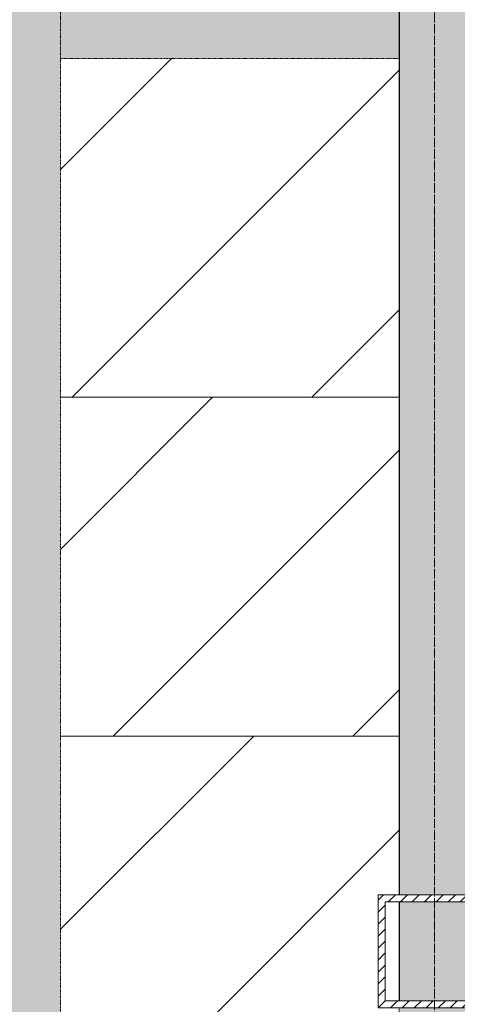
# Model space of a CAD drawing. Header units: millimetres. Extents: x -8912 to 113501, y 3237 to 48799.
# Tile 82 of 137: x 60679 to 61454, y 32356 to 34100. Entities that reach past the tile are written whole.
import ezdxf

# ---------------------------------------------------------------- set-up
doc = ezdxf.new("R2010")
doc.units = ezdxf.units.MM
for name, pattern in [('Hidden', [7.14375, 4.7625, -2.38125]), ('THO_hhidden', [2.5, 1.5, -1]), ('THO_stramienlijn', [20, 17, -1.5, 0, -1.5])]:
    doc.linetypes.add(name, pattern=pattern)
for name, color, linetype, lineweight in [('A-AREA-PATT', 7, 'Continuous', 13), ('A-GENM', 7, 'Continuous', 13), ('A-WALL-PATT', 7, 'Continuous', 25), ('I-WALL', 7, 'Continuous', 18), ('S-COLS', 7, 'Continuous', 13), ('S-GRID', 7, 'Continuous', 13)]:
    doc.layers.add(name, color=color, linetype=linetype, lineweight=lineweight)

# ---------------------------------------------------------------- blocks, each defined once
blk = doc.blocks.new('NLRS_01_GM_WPB_dummy placeholder_gen_tho - kast 600x600x2100-V54-01 1e verdieping _plotview_')
at = {"layer": 'A-GENM', "true_color": 0x808080}
h = blk.add_hatch(dxfattribs=at)
h.set_pattern_fill('FP_56', color=8, style=0, pattern_type=2)
h.set_pattern_definition([(225, (36937.14, 32531.24), (212.132, -212.132), [])])
h.paths.add_polyline_path([(300, 300), (-300, 300), (-300, 181.2), (-262.5, 181.2), (-262.5, -18.8), (-300, -18.8), (-300, -300), (300, -300), (300, 252.4)])
h.paths.add_polyline_path([(-275, 168.7), (-300, 168.7), (-300, -6.3), (-275, -6.3)])
at = {"layer": 'A-GENM', "linetype": 'THO_hhidden'}
for p, q in [((300, 300), (-300, 300)), ((-300, 300), (-300, 181.2)), ((300, -300), (300, 300)), ((-300, 168.7), (-300, -6.3)), ((-300, -18.8), (-300, -300)), ((-300, -300), (300, -300))]:
    blk.add_line(p, q, dxfattribs=at)
blk = doc.blocks.new('NLRS_01_GM_WPB_dummy placeholder_gen_tho - kast 600x600x2100-V55-01 1e verdieping _plotview_')
at = {"layer": 'A-GENM', "true_color": 0x808080}
h = blk.add_hatch(dxfattribs=at)
h.set_pattern_fill('FP_57', color=8, style=0, pattern_type=2)
h.set_pattern_definition([(225, (36937.14, 33131.24), (212.132, -212.132), [])])
h.paths.add_polyline_path([(192.4, 300), (-300, 300), (-300, -300), (300, -300), (300, 300)])
at = {"layer": 'A-GENM', "linetype": 'THO_hhidden'}
for p, q in [((300, 300), (-300, 300)), ((-300, 300), (-300, -300)), ((300, -300), (300, 300)), ((-300, -300), (300, -300))]:
    blk.add_line(p, q, dxfattribs=at)
blk = doc.blocks.new('NLRS_01_GM_WPB_dummy placeholder_gen_tho - kast 600x600x2100-V56-01 1e verdieping _plotview_')
at = {"layer": 'A-GENM', "true_color": 0x808080}
h = blk.add_hatch(dxfattribs=at)
h.set_pattern_fill('FP_58', color=8, style=0, pattern_type=2)
h.set_pattern_definition([(225, (36937.14, 33731.24), (212.132, -212.132), [])])
h.paths.add_polyline_path([(300, 300), (-300, 300), (-300, -300), (300, -300), (300, 280.4)])
at = {"layer": 'A-GENM', "linetype": 'THO_hhidden'}
for p, q in [((300, 300), (-300, 300)), ((-300, 300), (-300, -300)), ((300, -300), (300, 300)), ((-300, -300), (300, -300))]:
    blk.add_line(p, q, dxfattribs=at)
blk = doc.blocks.new('NLRS_28_SCO_UN_koker_gen_bcb - K200_200_12_5-V227-01 1e verdieping _plotview_')
at = {"layer": 'S-COLS'}
h = blk.add_hatch(dxfattribs=at)
h.set_pattern_fill('FP_194', color=256, style=0, pattern_type=2)
h.set_pattern_definition([(225, (37299.636, 32450), (21.213203, -21.213203), []), (225, (37299.636, 32429), (21.213203, -21.213203), [])])
h.paths.add_polyline_path([(-100, 100), (-100, -100), (100, -100), (100, 100), (55.9, 100)])
h.paths.add_polyline_path([(-87.5, 87.5), (87.5, 87.5), (87.5, -87.5), (-87.5, -87.5)])
at = {"layer": 'S-COLS', "lineweight": 18}
for p, q in [((-100, 100), (100, 100)), ((-100, -100), (-100, 100)), ((-87.5, 87.5), (-87.5, -87.5)), ((87.5, 87.5), (-87.5, 87.5)), ((87.5, -87.5), (87.5, 87.5)), ((100, 100), (100, -100)), ((100, -100), (-100, -100)), ((-87.5, -87.5), (87.5, -87.5))]:
    blk.add_line(p, q, dxfattribs=at)

msp = doc.modelspace()

# ---------------------------------------------------------------- hatches: boundary and pattern name
at = {"layer": 'A-AREA-PATT', "true_color": 0xf1dadb}
h = msp.add_hatch(color=254, dxfattribs=at)
h.paths.add_polyline_path([(61351.5353158, 30162.5), (61351.5353158, 31631.234501), (60751.5353158, 31631.234501), (60751.5353158, 35231.234501), (61351.5353158, 35231.234501), (61351.5353158, 36699.9690021), (52776.5353158, 36699.9690021), (52776.5353158, 33506.234501), (52926.5353158, 33506.234501), (52926.5353158, 34431.234501), (52976.5353158, 34431.234501), (52976.5353158, 32431.234501), (52926.5353158, 32431.234501), (52926.5353158, 33356.234501), (52776.5353158, 33356.234501), (52776.5353158, 30200), (54276.5353158, 30200), (54276.5353158, 30162.5), (61025.503934, 30162.5)])
h.paths.add_polyline_path([(53501.5353158, 31319.9999049), (53376.5353158, 31319.9999049), (53376.5353158, 31444.9999049), (53501.5353158, 31444.9999049)])
h.paths.add_polyline_path([(60458.1293408, 33037.5), (60458.1293408, 33162.5), (60583.1293408, 33162.5), (60583.1293408, 33037.5)])
at = {"layer": 'A-GENM', "true_color": 0xdcf8f8}
h = msp.add_hatch(color=7, dxfattribs=at)
h.paths.add_polyline_path([(60861.5353158, 34031.234501), (61351.5353158, 34031.234501), (61351.5353158, 34631.234501), (60751.5353158, 34631.234501), (60751.5353158, 34031.234501)])
h.paths.add_polyline_path([(61025.503934, 34136.234501), (60931.5353189, 34136.234501), (60915.958853, 34137.9895466), (60900.3608228, 34143.6710072), (60887.891031, 34151.5062962), (60876.8071129, 34162.5902139), (60868.4674954, 34175.8626385), (60862.7889194, 34195.1084616), (60861.5353158, 34206.234501), (60861.5353158, 34446.2345094), (60863.9205098, 34464.3518409), (60871.1861969, 34481.5898387), (60882.0378441, 34495.7319787), (60896.5353182, 34506.8562807), (60913.417984, 34513.8493092), (60931.535312, 34516.234501), (61171.5353189, 34516.234501), (61193.2295039, 34512.3677273), (61206.5353176, 34506.8562783), (61221.0327916, 34495.7319746), (61233.7416731, 34477.4089892), (61239.1501238, 34464.3518337), (61241.5353158, 34446.234501), (61241.5353146, 34206.234501), (61239.7802717, 34190.6580444), (61234.6031397, 34175.8626459), (61226.2635231, 34162.5902193), (61215.1796055, 34151.5062998), (61201.9071803, 34143.1666813), (61182.661362, 34137.4881054), (61171.5353158, 34136.2345011)])
at = {"layer": 'A-WALL-PATT', "lineweight": 18, "true_color": 0xafafaf}
for points in [[(61476.5353158, 34099.969002), (61476.5353158, 36699.9690021), (61351.5353158, 36699.9690021), (61351.5353158, 34099.969002), (61358.1574991, 34099.969002)], [(61690.8110642, 33974.969002), (63879.0353158, 33974.969002), (63879.0353158, 34099.969002), (61351.5353158, 34099.969002), (61351.5353158, 33974.969002), (61476.5353158, 33974.969002)]]:
    msp.add_hatch(color=253, dxfattribs=at).paths.add_polyline_path(points)
h = msp.add_hatch(color=253, dxfattribs=at)
h.paths.add_polyline_path([(61351.5353158, 30162.5), (61476.5353158, 30162.5), (61476.5353158, 32350.0001901), (61351.5353158, 32350.0001901), (61351.5353158, 30520.8756353)])
h.paths.add_polyline_path([(61351.5353158, 32362.5001901), (61476.5353158, 32362.5001901), (61476.5353158, 32537.5001901), (61351.5353158, 32537.5001901)])
h.paths.add_polyline_path([(61351.5353158, 32550.0001901), (61476.5353158, 32550.0001901), (61476.5353158, 33974.969002), (61351.5353158, 33974.969002), (61351.5353158, 32571.8603134)])

# ---------------------------------------------------------------- linework, layer by layer
at = {"layer": 'A-GENM', "linetype": 'THO_hhidden'}
msp.add_line((60751.5353158, 34631.234501), (60751.5353158, 34031.234501), dxfattribs=at)
at = {"layer": 'I-WALL', "lineweight": 25}
for p, q in [((61351.5353158, 36699.9690021), (61351.5353158, 32550.0001901)), ((61351.5353158, 32537.5001901), (61351.5353158, 32362.5001901))]:
    msp.add_line(p, q, dxfattribs=at)
at = {"layer": 'S-GRID', "color": 5, "linetype": 'THO_stramienlijn', "true_color": 0x0000ff}
msp.add_line((61414.0353158, 4950), (61414.0353158, 42050), dxfattribs=at)

# ---------------------------------------------------------------- block references
at = {"layer": 'A-GENM', "linetype": 'THO_hhidden', "rotation": 180}
for name, p in [('NLRS_01_GM_WPB_dummy placeholder_gen_tho - kast 600x600x2100-V56-01 1e verdieping _plotview_', (61051.5353158, 33731.234501)), ('NLRS_01_GM_WPB_dummy placeholder_gen_tho - kast 600x600x2100-V55-01 1e verdieping _plotview_', (61051.5353158, 33131.234501)), ('NLRS_01_GM_WPB_dummy placeholder_gen_tho - kast 600x600x2100-V54-01 1e verdieping _plotview_', (61051.5353158, 32531.234501))]:
    msp.add_blockref(name, p, dxfattribs=at)
at = {"layer": 'S-COLS', "linetype": 'Hidden', "rotation": 180}
msp.add_blockref('NLRS_28_SCO_UN_koker_gen_bcb - K200_200_12_5-V227-01 1e verdieping _plotview_', (61414.0353158, 32450.0001901), dxfattribs=at)

doc.saveas('drawing.dxf')
